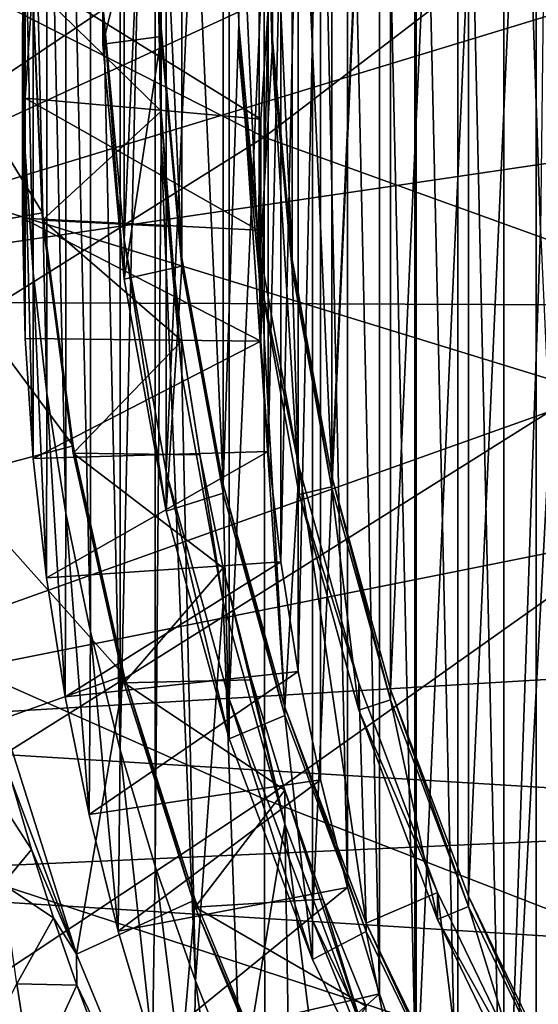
# Model space of a CAD drawing. Header units: metres. Extents: x -104 to 104, y -68 to 90.
# Tile 120 of 256: x -13.96 to -11.3, y -46.52 to -41.46. Entities that reach past the tile are written whole.
import ezdxf

# ---------------------------------------------------------------- set-up
doc = ezdxf.new("R2010")
doc.units = ezdxf.units.M
doc.layers.add('solid_FIT-BATH-153_SW0002', color=7, linetype='CONTINUOUS')

msp = doc.modelspace()

# ---------------------------------------------------------------- linework, layer by layer
at = {"layer": 'solid_FIT-BATH-153_SW0002'}
for points in [[(-10.593524, -32.362759, 2.105964), (-10.59353, -49.195698, 3.578655), (-11.308622, -48.215214, 3.492874)], [(-10.593524, -32.362759, 2.105964), (-11.308622, -48.215214, 3.492874), (-11.308619, -33.343243, 2.191745)], [(-11.308619, -33.343243, 2.191745), (-11.308622, -48.215214, 3.492874), (-11.932023, -47.175644, 3.401923)], [(-11.308619, -33.343243, 2.191745), (-11.932023, -47.175644, 3.401923), (-11.93202, -34.382813, 2.282696)], [(-11.93202, -34.382813, 2.282696), (-11.932023, -47.175644, 3.401923), (-12.459345, -46.084919, 3.306497)], [(-11.93202, -34.382813, 2.282696), (-12.459345, -46.084919, 3.306497), (-12.459344, -35.473541, 2.378122)], [(-11.164326, -35.012558, -0.171758), (-11.657537, -36.032856, -0.082494), (-11.657477, -45.961533, 0.786153)], [(-11.164326, -35.012558, -0.171758), (-11.657477, -45.961533, 0.786153), (-11.164251, -46.981815, 0.875416)], [(-12.459344, -35.473541, 2.378122), (-12.886771, -44.950615, 3.207258), (-12.886772, -36.607849, 2.477361)], [(-12.459344, -35.473541, 2.378122), (-12.459345, -46.084919, 3.306497), (-12.886771, -44.950615, 3.207258)], [(-11.657537, -36.032856, -0.082494), (-12.05756, -37.094429, 0.010382), (-12.057488, -44.900028, 0.693283)], [(-11.657537, -36.032856, -0.082494), (-12.057488, -44.900028, 0.693283), (-11.657477, -45.961533, 0.786153)], [(-11.287522, -42.54195, -17.305658), (-11.476138, -37.036339, -17.787336), (-11.216686, -36.52916, -17.831709)], [(-12.886772, -36.607849, 2.477361), (-13.21028, -43.782654, 3.105075), (-13.210281, -37.775818, 2.579545)], [(-12.886772, -36.607849, 2.477361), (-12.886771, -44.950615, 3.207258), (-13.21028, -43.782654, 3.105075)], [(-11.476195, -48.047443, -16.82399), (-11.712229, -37.554234, -17.742027), (-11.476138, -37.036339, -17.787336)], [(-11.287522, -42.54195, -17.305658), (-11.476195, -48.047443, -16.82399), (-11.476138, -37.036339, -17.787336)], [(-12.05756, -37.094429, 0.010382), (-12.360255, -38.187405, 0.106005), (-12.360221, -43.806973, 0.597653)], [(-12.05756, -37.094429, 0.010382), (-12.360221, -43.806973, 0.597653), (-12.057488, -44.900028, 0.693283)], [(-13.447153, -45.210777, -5.227092), (-13.267286, -37.219276, -5.926258), (-13.4472, -37.816402, -5.874016)], [(-13.267228, -45.807926, -5.174848), (-13.267286, -37.219276, -5.926258), (-13.447153, -45.210777, -5.227092)], [(-13.23659, -42.106441, -5.498686), (-13.267286, -37.219276, -5.926258), (-13.267228, -45.807926, -5.174848)], [(-13.23659, -42.106441, -5.498686), (-13.236585, -40.920464, -5.602446), (-13.267286, -37.219276, -5.926258)], [(-11.712286, -47.529526, -16.869303), (-11.925316, -38.083424, -17.695728), (-11.712229, -37.554234, -17.742027)], [(-11.476195, -48.047443, -16.82399), (-11.712286, -47.529526, -16.869303), (-11.712229, -37.554234, -17.742027)], [(-13.447153, -45.210777, -5.227092), (-13.4472, -37.816402, -5.874016), (-13.600348, -38.421898, -5.821042)], [(-13.210281, -37.775818, 2.579545), (-13.427259, -42.591415, 3.000855), (-13.427261, -38.96706, 2.683765)], [(-13.210281, -37.775818, 2.579545), (-13.21028, -43.782654, 3.105075), (-13.427259, -42.591415, 3.000855)], [(-12.917864, -43.848736, 1.580101), (-12.917893, -37.975658, 1.066274), (-13.130014, -39.140141, 1.168153)], [(-12.836995, -41.487164, 1.373491), (-12.917893, -37.975658, 1.066274), (-12.917864, -43.848736, 1.580101)], [(-12.836995, -41.487164, 1.373491), (-12.836989, -40.336987, 1.272863), (-12.917893, -37.975658, 1.066274)], [(-11.925381, -47.000294, -16.915604), (-12.11412, -38.620731, -17.64872), (-11.925316, -38.083424, -17.695728)], [(-11.712286, -47.529526, -16.869303), (-11.925381, -47.000294, -16.915604), (-11.925316, -38.083424, -17.695728)], [(-12.360255, -38.187405, 0.106005), (-12.56322, -39.30162, 0.203486), (-12.360221, -43.806973, 0.597653)], [(-13.600321, -44.605236, -5.28007), (-13.600348, -38.421898, -5.821042), (-13.725821, -39.03215, -5.767652)], [(-13.447153, -45.210777, -5.227092), (-13.600348, -38.421898, -5.821042), (-13.600321, -44.605236, -5.28007)], [(-12.709466, -38.577328, 11.453247), (-12.707135, -42.064362, 11.245411), (-15.888596, -40.449501, 11.326644)], [(-9.528599, -39.636005, 11.407017), (-12.707135, -42.064362, 11.245411), (-12.709466, -38.577328, 11.453247)], [(-12.114186, -46.462967, -16.962614), (-12.278411, -39.165989, -17.601017), (-12.11412, -38.620731, -17.64872)], [(-11.925381, -47.000294, -16.915604), (-12.114186, -46.462967, -16.962614), (-12.11412, -38.620731, -17.64872)], [(-14.752053, -38.688148, 14.442455), (-14.752053, -42.2272, 14.229959), (-11.063119, -39.746143, 14.3996)], [(-13.427261, -38.96706, 2.683765), (-13.427259, -42.591415, 3.000855), (-13.536317, -41.385273, 2.895331)], [(-13.725807, -43.994961, -5.333462), (-13.725821, -39.03215, -5.767652), (-13.823675, -39.647896, -5.713781)], [(-13.600321, -44.605236, -5.28007), (-13.725821, -39.03215, -5.767652), (-13.725807, -43.994961, -5.333462)], [(-13.130003, -42.684231, 1.478221), (-13.130014, -39.140141, 1.168153), (-13.23659, -40.319206, 1.271308)], [(-12.917864, -43.848736, 1.580101), (-13.130014, -39.140141, 1.168153), (-13.130003, -42.684231, 1.478221)], [(-12.278462, -45.917736, -17.010315), (-12.41827, -39.71891, -17.552643), (-12.278411, -39.165989, -17.601017)], [(-12.114186, -46.462967, -16.962614), (-12.278462, -45.917736, -17.010315), (-12.278411, -39.165989, -17.601017)], [(-12.733613, -39.332031, -0.408658), (-12.837027, -40.475811, -0.30859), (-12.733613, -42.76897, -0.107965)], [(-12.665195, -41.617828, -0.208677), (-12.733613, -39.332031, -0.408658), (-12.733613, -42.76897, -0.107965)], [(-12.665195, -41.617828, -0.208677), (-12.665189, -40.483036, -0.307958), (-12.733613, -39.332031, -0.408658)], [(-12.56322, -39.30162, 0.203486), (-12.665195, -40.429794, 0.302188), (-12.563207, -42.692734, 0.50017)], [(-12.56322, -39.30162, 0.203486), (-12.563207, -42.692734, 0.50017), (-12.360221, -43.806973, 0.597653)], [(-9.528599, -39.636005, 11.407017), (-9.526529, -43.21312, 11.189973), (-12.707135, -42.064362, 11.245411)], [(-13.823665, -43.379215, -5.387333), (-13.823675, -39.647896, -5.713781), (-13.893832, -40.267868, -5.659541)], [(-13.725807, -43.994961, -5.333462), (-13.823675, -39.647896, -5.713781), (-13.823665, -43.379215, -5.387333)], [(-12.532871, -44.807648, -17.107435), (-12.532853, -40.276154, -17.503889), (-12.41827, -39.71891, -17.552643)], [(-12.418302, -45.364861, -17.058685), (-12.532871, -44.807648, -17.107435), (-12.41827, -39.71891, -17.552643)], [(-12.278462, -45.917736, -17.010315), (-12.418302, -45.364861, -17.058685), (-12.41827, -39.71891, -17.552643)], [(-14.752053, -42.2272, 14.229959), (-11.063119, -43.361519, 14.17933), (-11.063119, -39.746143, 14.3996)], [(-9.988627, -40.10656, 5.06559), (-16.318851, -39.974411, 5.054029), (-16.064028, -42.906708, 5.310571)], [(-9.988625, -41.055676, 5.148627), (-9.988627, -40.10656, 5.06559), (-16.064028, -42.906708, 5.310571)], [(-13.893824, -42.759258, -5.441572), (-13.893832, -40.267868, -5.659541), (-13.935882, -40.889252, -5.605176)], [(-13.823665, -43.379215, -5.387333), (-13.893832, -40.267868, -5.659541), (-13.893824, -42.759258, -5.441572)], [(-12.622219, -44.245415, -17.156624), (-12.622208, -40.838383, -17.4547), (-12.532853, -40.276154, -17.503889)], [(-12.532871, -44.807648, -17.107435), (-12.622219, -44.245415, -17.156624), (-12.532853, -40.276154, -17.503889)], [(-13.23659, -40.319206, 1.271308), (-13.236639, -40.363098, 0.773238), (-13.236639, -41.548332, 0.876932)], [(-13.236585, -41.505188, 1.375068), (-13.23659, -40.319206, 1.271308), (-13.236639, -41.548332, 0.876932)], [(-13.130003, -42.684231, 1.478221), (-13.23659, -40.319206, 1.271308), (-13.236585, -41.505188, 1.375068)], [(-12.836995, -41.487164, 1.373491), (-12.837027, -40.475811, -0.30859), (-12.836989, -40.336987, 1.272863)], [(-13.236639, -40.363098, 0.773238), (-13.536356, -40.376259, 0.473243), (-13.536356, -41.587467, 0.57921)], [(-13.236639, -41.548332, 0.876932), (-13.236639, -40.363098, 0.773238), (-13.536356, -41.587467, 0.57921)], [(-13.536317, -41.385273, 2.895331), (-13.536356, -41.587467, 0.57921), (-13.536356, -40.376259, 0.473243)], [(-12.665195, -40.429794, 0.302188), (-12.665189, -41.564587, 0.40147), (-12.563207, -42.692734, 0.50017)], [(-12.665195, -41.617828, -0.208677), (-12.665189, -41.564587, 0.40147), (-12.665195, -40.429794, 0.302188)], [(-12.665195, -41.617828, -0.208677), (-12.665195, -40.429794, 0.302188), (-12.665189, -40.483036, -0.307958)], [(-12.707135, -42.064362, 11.245411), (-15.885612, -44.057064, 11.097707), (-15.888596, -40.449501, 11.326644)], [(-12.837027, -40.475811, -0.30859), (-12.837027, -41.625191, -0.208033), (-12.733613, -42.76897, -0.107965)], [(-12.836995, -41.487164, 1.373491), (-12.837027, -41.625191, -0.208033), (-12.837027, -40.475811, -0.30859)], [(-13.25, -41.339199, -3.558172), (-13.236639, -40.746582, -3.610019), (-13.23659, -42.106441, -5.498686)], [(-13.236639, -40.746582, -3.610019), (-13.236585, -40.920464, -5.602446), (-13.23659, -42.106441, -5.498686)], [(-12.686278, -43.679325, -17.20615), (-12.686269, -41.404453, -17.405176), (-12.622208, -40.838383, -17.4547)], [(-12.622219, -44.245415, -17.156624), (-12.686278, -43.679325, -17.20615), (-12.622208, -40.838383, -17.4547)], [(-13.935882, -40.889252, -5.605176), (-13.936248, -41.864017, -16.662296), (-13.95, -42.480942, -16.608322)], [(-13.949877, -41.513565, -5.550556), (-13.935882, -40.889252, -5.605176), (-13.95, -42.480942, -16.608322)], [(-13.935877, -42.137878, -5.495936), (-13.935882, -40.889252, -5.605176), (-13.949877, -41.513565, -5.550556)], [(-13.935882, -40.889252, -5.605176), (-13.894989, -41.248005, -16.71619), (-13.936248, -41.864017, -16.662296)], [(-13.893824, -42.759258, -5.441572), (-13.935882, -40.889252, -5.605176), (-13.935877, -42.137878, -5.495936)], [(-9.898044, -41.999443, 5.231195), (-9.988625, -41.055676, 5.148627), (-16.064028, -42.906708, 5.310571)], [(-13.9, -41.245514, -2.487332), (-13.847106, -42.45237, -2.381746), (-14.55, -41.302166, -3.134858)], [(-13.936248, -41.864017, -16.662296), (-13.894989, -41.248005, -16.71619), (-12.724668, -41.971828, -17.355537)], [(-13.847066, -42.489861, -2.805019), (-13.847106, -42.45237, -2.381746), (-13.9, -41.245514, -2.487332)], [(-13.847066, -42.489861, -2.805019), (-13.9, -41.245514, -2.487332), (-13.9, -41.282551, -2.910645)], [(-13.894989, -41.248005, -16.71619), (-12.686269, -41.404453, -17.405176), (-12.724668, -41.971828, -17.355537)], [(-13.847106, -42.45237, -2.381746), (-14.494635, -42.565437, -3.024337), (-14.55, -41.302166, -3.134858)], [(-13.9, -41.282551, -2.910645), (-13.25, -41.339199, -3.558172), (-13.236639, -41.931816, -3.506324)], [(-13.847066, -42.489861, -2.805019), (-13.9, -41.282551, -2.910645), (-13.236639, -41.931816, -3.506324)], [(-13.236639, -41.931816, -3.506324), (-13.25, -41.339199, -3.558172), (-13.23659, -42.106441, -5.498686)], [(-13.536317, -41.385273, 2.895331), (-13.427369, -42.7938, 0.684751), (-13.536356, -41.587467, 0.57921)], [(-13.536317, -41.385273, 2.895331), (-13.427259, -42.591415, 3.000855), (-13.427369, -42.7938, 0.684751)], [(-12.724673, -43.111946, -17.255791), (-12.724668, -41.971828, -17.355537), (-12.686269, -41.404453, -17.405176)], [(-12.686278, -43.679325, -17.20615), (-12.724673, -43.111946, -17.255791), (-12.686269, -41.404453, -17.405176)], [(-13.236585, -41.505188, 1.375068), (-13.236639, -41.548332, 0.876932), (-13.130073, -42.727627, 0.980107)], [(-13.130003, -42.684231, 1.478221), (-13.236585, -41.505188, 1.375068), (-13.130073, -42.727627, 0.980107)], [(-12.836995, -41.487164, 1.373491), (-12.917864, -43.848736, 1.580101), (-12.60148, -44.991089, 1.680044)], [(-12.733637, -42.630638, 1.473532), (-12.837027, -41.625191, -0.208033), (-12.836995, -41.487164, 1.373491)], [(-12.733637, -42.630638, 1.473532), (-12.836995, -41.487164, 1.373491), (-12.60148, -44.991089, 1.680044)], [(-13.949877, -41.513565, -5.550556), (-13.95, -42.480942, -16.608322), (-13.936248, -43.097862, -16.554348)], [(-13.935877, -42.137878, -5.495936), (-13.949877, -41.513565, -5.550556), (-13.936248, -43.097862, -16.554348)], [(-13.236639, -41.548332, 0.876932), (-13.536356, -41.587467, 0.57921), (-13.427369, -42.7938, 0.684751)], [(-13.130073, -42.727627, 0.980107), (-13.236639, -41.548332, 0.876932), (-13.427369, -42.7938, 0.684751)], [(-12.56322, -42.746002, -0.109974), (-12.665189, -41.564587, 0.40147), (-12.665195, -41.617828, -0.208677)], [(-12.56322, -42.746002, -0.109974), (-12.563207, -42.692734, 0.50017), (-12.665189, -41.564587, 0.40147)], [(-12.733637, -42.630638, 1.473532), (-12.733613, -42.76897, -0.107965), (-12.837027, -41.625191, -0.208033)], [(-12.665195, -41.617828, -0.208677), (-12.733613, -42.76897, -0.107965), (-12.527858, -43.89864, -0.009131)], [(-12.56322, -42.746002, -0.109974), (-12.665195, -41.617828, -0.208677), (-12.527858, -43.89864, -0.009131)], [(-13.95, -42.480942, -16.608322), (-13.936248, -41.864017, -16.662296), (-12.737452, -42.541885, -17.305664)], [(-13.936248, -41.864017, -16.662296), (-12.724668, -41.971828, -17.355537), (-12.737452, -42.541885, -17.305664)], [(-13.847066, -42.489861, -2.805019), (-13.236639, -41.931816, -3.506324), (-13.196621, -42.522823, -3.454618)], [(-13.236639, -41.931816, -3.506324), (-13.23659, -42.106441, -5.498686), (-13.130014, -43.285511, -5.395531)], [(-13.196621, -42.522823, -3.454618), (-13.236639, -41.931816, -3.506324), (-13.130014, -43.285511, -5.395531)], [(-9.717958, -42.930164, 5.312624), (-9.898044, -41.999443, 5.231195), (-16.064028, -42.906708, 5.310571)], [(-12.724673, -43.111946, -17.255791), (-12.737452, -42.541885, -17.305664), (-12.724668, -41.971828, -17.355537)], [(-12.707135, -42.064362, 11.245411), (-12.7046, -45.463764, 11.023992), (-15.885612, -44.057064, 11.097707)], [(-13.23659, -42.106441, -5.498686), (-13.267228, -45.807926, -5.174848), (-13.060452, -46.396385, -5.123365)], [(-13.130014, -43.285511, -5.395531), (-13.23659, -42.106441, -5.498686), (-13.060452, -46.396385, -5.123365)], [(-9.526529, -43.21312, 11.189973), (-12.7046, -45.463764, 11.023992), (-12.707135, -42.064362, 11.245411)], [(-13.935877, -42.137878, -5.495936), (-13.936248, -43.097862, -16.554348), (-13.894989, -43.713879, -16.500454)], [(-13.893824, -42.759258, -5.441572), (-13.935877, -42.137878, -5.495936), (-13.894989, -43.713879, -16.500454)], [(-14.752053, -42.2272, 14.229959), (-14.752053, -45.677456, 14.003272), (-11.063119, -43.361519, 14.17933)], [(-13.847106, -42.45237, -2.381746), (-13.688828, -43.65004, -2.276963), (-14.494635, -42.565437, -3.024337)], [(-13.688864, -43.686874, -2.700294), (-13.688828, -43.65004, -2.276963), (-13.847106, -42.45237, -2.381746)], [(-13.688864, -43.686874, -2.700294), (-13.847106, -42.45237, -2.381746), (-13.847066, -42.489861, -2.805019)], [(-13.95, -42.480942, -16.608322), (-12.737452, -42.541885, -17.305664), (-12.724673, -43.111946, -17.255791)], [(-13.936248, -43.097862, -16.554348), (-13.95, -42.480942, -16.608322), (-12.724673, -43.111946, -17.255791)], [(-13.847066, -42.489861, -2.805019), (-13.196621, -42.522823, -3.454618), (-13.130073, -43.111115, -3.403149)], [(-13.688864, -43.686874, -2.700294), (-13.847066, -42.489861, -2.805019), (-13.130073, -43.111115, -3.403149)], [(-13.688828, -43.65004, -2.276963), (-14.328959, -43.819096, -2.914656), (-14.494635, -42.565437, -3.024337)], [(-13.130073, -43.111115, -3.403149), (-13.196621, -42.522823, -3.454618), (-13.130014, -43.285511, -5.395531)], [(-11.287522, -42.54195, -17.305658), (-11.239285, -43.579823, -17.214857), (-11.476195, -48.047443, -16.82399)], [(-13.427259, -42.591415, 3.000855), (-13.210273, -43.985546, 0.789015), (-13.427369, -42.7938, 0.684751)], [(-13.427259, -42.591415, 3.000855), (-13.21028, -43.782654, 3.105075), (-13.210273, -43.985546, 0.789015)], [(-12.52792, -43.759968, 1.572335), (-12.733613, -42.76897, -0.107965), (-12.733637, -42.630638, 1.473532)], [(-12.52792, -43.759968, 1.572335), (-12.733637, -42.630638, 1.473532), (-12.60148, -44.991089, 1.680044)], [(-13.130003, -42.684231, 1.478221), (-13.130073, -42.727627, 0.980107), (-12.91785, -43.892662, 1.082035)], [(-12.917864, -43.848736, 1.580101), (-13.130003, -42.684231, 1.478221), (-12.91785, -43.892662, 1.082035)], [(-12.360255, -43.860218, -0.012493), (-12.563207, -42.692734, 0.50017), (-12.56322, -42.746002, -0.109974)], [(-12.360255, -43.860218, -0.012493), (-12.360221, -43.806973, 0.597653), (-12.563207, -42.692734, 0.50017)], [(-13.893824, -42.759258, -5.441572), (-13.894989, -43.713879, -16.500454), (-13.826274, -44.327709, -16.446751)], [(-13.823665, -43.379215, -5.387333), (-13.893824, -42.759258, -5.441572), (-13.826274, -44.327709, -16.446751)], [(-13.130073, -42.727627, 0.980107), (-13.427369, -42.7938, 0.684751), (-13.210273, -43.985546, 0.789015)], [(-12.91785, -43.892662, 1.082035), (-13.130073, -42.727627, 0.980107), (-13.210273, -43.985546, 0.789015)], [(-12.52792, -43.759968, 1.572335), (-12.527858, -43.89864, -0.009131), (-12.733613, -42.76897, -0.107965)], [(-12.360255, -43.860218, -0.012493), (-12.56322, -42.746002, -0.109974), (-12.527858, -43.89864, -0.009131)], [(-9.717958, -42.930164, 5.312624), (-16.064028, -42.906708, 5.310571), (-15.872686, -45.122856, 5.504459)], [(-9.449531, -43.840683, 5.392283), (-9.717958, -42.930164, 5.312624), (-15.872686, -45.122856, 5.504459)], [(-13.894989, -43.713879, -16.500454), (-13.936248, -43.097862, -16.554348), (-12.724673, -43.111946, -17.255791)], [(-13.894989, -43.713879, -16.500454), (-12.724673, -43.111946, -17.255791), (-12.686278, -43.679325, -17.20615)], [(-13.688864, -43.686874, -2.700294), (-13.130073, -43.111115, -3.403149), (-13.037106, -43.695866, -3.35199)], [(-13.130073, -43.111115, -3.403149), (-13.130014, -43.285511, -5.395531), (-12.917893, -44.449989, -5.293653)], [(-13.037106, -43.695866, -3.35199), (-13.130073, -43.111115, -3.403149), (-12.917893, -44.449989, -5.293653)], [(-9.526529, -43.21312, 11.189973), (-9.524296, -46.69838, 10.95849), (-12.7046, -45.463764, 11.023992)], [(-12.917893, -44.449989, -5.293653), (-13.130014, -43.285511, -5.395531), (-13.060452, -46.396385, -5.123365)], [(-14.752053, -45.677456, 14.003272), (-11.063119, -46.884624, 13.944181), (-11.063119, -43.361519, 14.17933)], [(-13.823665, -43.379215, -5.387333), (-13.826274, -44.327709, -16.446751), (-13.730246, -44.937901, -16.393366)], [(-13.725807, -43.994961, -5.333462), (-13.823665, -43.379215, -5.387333), (-13.730246, -44.937901, -16.393366)], [(-11.239285, -43.579823, -17.214857), (-11.216758, -48.554615, -16.779619), (-11.476195, -48.047443, -16.82399)], [(-13.688828, -43.65004, -2.276963), (-13.426369, -44.829411, -2.173782), (-14.328959, -43.819096, -2.914656)], [(-13.826274, -44.327709, -16.446751), (-13.894989, -43.713879, -16.500454), (-12.686278, -43.679325, -17.20615)], [(-13.826274, -44.327709, -16.446751), (-12.686278, -43.679325, -17.20615), (-12.622219, -44.245415, -17.156624)], [(-13.42641, -44.866291, -2.597108), (-13.688828, -43.65004, -2.276963), (-13.688864, -43.686874, -2.700294)], [(-13.42641, -44.866291, -2.597108), (-13.426369, -44.829411, -2.173782), (-13.688828, -43.65004, -2.276963)], [(-13.688864, -43.686874, -2.700294), (-13.037106, -43.695866, -3.35199), (-12.91785, -44.276146, -3.301222)], [(-13.42641, -44.866291, -2.597108), (-13.688864, -43.686874, -2.700294), (-12.91785, -44.276146, -3.301222)], [(-12.91785, -44.276146, -3.301222), (-13.037106, -43.695866, -3.35199), (-12.917893, -44.449989, -5.293653)], [(-13.21028, -43.782654, 3.105075), (-12.886816, -45.153111, 0.891164), (-13.210273, -43.985546, 0.789015)], [(-13.21028, -43.782654, 3.105075), (-12.886771, -44.950615, 3.207258), (-12.886816, -45.153111, 0.891164)], [(-12.52792, -43.759968, 1.572335), (-12.60148, -44.991089, 1.680044), (-12.18342, -46.100498, 1.777105)], [(-12.221119, -44.867764, 1.669255), (-12.527858, -43.89864, -0.009131), (-12.52792, -43.759968, 1.572335)], [(-12.221119, -44.867764, 1.669255), (-12.52792, -43.759968, 1.572335), (-12.18342, -46.100498, 1.777105)], [(-13.426369, -44.829411, -2.173782), (-14.054235, -45.0536, -2.806651), (-14.328959, -43.819096, -2.914656)], [(-12.05756, -44.953194, 0.08313), (-12.360221, -43.806973, 0.597653), (-12.360255, -43.860218, -0.012493)], [(-12.05756, -44.953194, 0.08313), (-12.057488, -44.900028, 0.693283), (-12.360221, -43.806973, 0.597653)], [(-9.095489, -44.721077, 5.469307), (-9.449531, -43.840683, 5.392283), (-15.872686, -45.122856, 5.504459)], [(-12.917864, -43.848736, 1.580101), (-12.91785, -43.892662, 1.082035), (-12.601499, -45.034611, 1.181942)], [(-12.60148, -44.991089, 1.680044), (-12.917864, -43.848736, 1.580101), (-12.601499, -45.034611, 1.181942)], [(-12.360255, -43.860218, -0.012493), (-12.527858, -43.89864, -0.009131), (-12.221076, -45.00626, 0.087773)], [(-12.05756, -44.953194, 0.08313), (-12.360255, -43.860218, -0.012493), (-12.221076, -45.00626, 0.087773)], [(-12.91785, -43.892662, 1.082035), (-13.210273, -43.985546, 0.789015), (-12.886816, -45.153111, 0.891164)], [(-12.601499, -45.034611, 1.181942), (-12.91785, -43.892662, 1.082035), (-12.886816, -45.153111, 0.891164)], [(-12.221119, -44.867764, 1.669255), (-12.221076, -45.00626, 0.087773), (-12.527858, -43.89864, -0.009131)], [(-13.725807, -43.994961, -5.333462), (-13.730246, -44.937901, -16.393366), (-13.607133, -45.543076, -16.34042)], [(-13.600321, -44.605236, -5.28007), (-13.725807, -43.994961, -5.333462), (-13.607133, -45.543076, -16.34042)], [(-12.7046, -45.463764, 11.023992), (-15.882334, -47.571068, 10.853357), (-15.885612, -44.057064, 11.097707)], [(-13.730246, -44.937901, -16.393366), (-13.826274, -44.327709, -16.446751), (-12.622219, -44.245415, -17.156624)], [(-13.730246, -44.937901, -16.393366), (-12.622219, -44.245415, -17.156624), (-12.532871, -44.807648, -17.107435)], [(-13.42641, -44.866291, -2.597108), (-12.91785, -44.276146, -3.301222), (-12.772542, -44.850655, -3.250959)], [(-12.91785, -44.276146, -3.301222), (-12.917893, -44.449989, -5.293653), (-12.601544, -45.59227, -5.193716)], [(-12.772542, -44.850655, -3.250959), (-12.91785, -44.276146, -3.301222), (-12.601544, -45.59227, -5.193716)], [(-12.917893, -44.449989, -5.293653), (-13.060452, -46.396385, -5.123365), (-12.82708, -46.975956, -5.072659)], [(-12.601544, -45.59227, -5.193716), (-12.917893, -44.449989, -5.293653), (-12.82708, -46.975956, -5.072659)], [(-13.600321, -44.605236, -5.28007), (-13.607133, -45.543076, -16.34042), (-13.457178, -46.142124, -16.28801)], [(-13.447153, -45.210777, -5.227092), (-13.600321, -44.605236, -5.28007), (-13.457178, -46.142124, -16.28801)], [(-8.659394, -45.563416, 5.543003), (-9.095489, -44.721077, 5.469307), (-15.872686, -45.122856, 5.504459)], [(-13.426369, -44.829411, -2.173782), (-13.672552, -46.259556, -2.701143), (-14.054235, -45.0536, -2.806651)], [(-13.607133, -45.543076, -16.34042), (-13.730246, -44.937901, -16.393366), (-12.532871, -44.807648, -17.107435)], [(-13.426369, -44.829411, -2.173782), (-13.061728, -45.981503, -2.072987), (-13.672552, -46.259556, -2.701143)], [(-13.607133, -45.543076, -16.34042), (-12.532871, -44.807648, -17.107435), (-12.418302, -45.364861, -17.058685)], [(-13.061693, -46.018631, -2.496291), (-13.426369, -44.829411, -2.173782), (-13.42641, -44.866291, -2.597108)], [(-13.061693, -46.018631, -2.496291), (-13.061728, -45.981503, -2.072987), (-13.426369, -44.829411, -2.173782)], [(-13.42641, -44.866291, -2.597108), (-12.772542, -44.850655, -3.250959), (-12.601499, -45.418095, -3.201314)], [(-13.061693, -46.018631, -2.496291), (-13.42641, -44.866291, -2.597108), (-12.601499, -45.418095, -3.201314)], [(-12.601499, -45.418095, -3.201314), (-12.772542, -44.850655, -3.250959), (-12.601544, -45.59227, -5.193716)], [(-11.815671, -45.943737, 1.763391), (-12.221076, -45.00626, 0.087773), (-12.221119, -44.867764, 1.669255)], [(-11.815671, -45.943737, 1.763391), (-12.221119, -44.867764, 1.669255), (-12.18342, -46.100498, 1.777105)], [(-11.657537, -46.014767, 0.176006), (-12.057488, -44.900028, 0.693283), (-12.05756, -44.953194, 0.08313)], [(-11.657537, -46.014767, 0.176006), (-11.657477, -45.961533, 0.786153), (-12.057488, -44.900028, 0.693283)], [(-12.886771, -44.950615, 3.207258), (-12.459601, -46.287086, 0.990374), (-12.886816, -45.153111, 0.891164)], [(-12.886771, -44.950615, 3.207258), (-12.459345, -46.084919, 3.306497), (-12.459601, -46.287086, 0.990374)], [(-12.60148, -44.991089, 1.680044), (-12.601499, -45.034611, 1.181942), (-12.183647, -46.143703, 1.278975)], [(-12.18342, -46.100498, 1.777105), (-12.60148, -44.991089, 1.680044), (-12.183647, -46.143703, 1.278975)], [(-12.05756, -44.953194, 0.08313), (-12.221076, -45.00626, 0.087773), (-11.81574, -46.081974, 0.181886)], [(-11.657537, -46.014767, 0.176006), (-12.05756, -44.953194, 0.08313), (-11.81574, -46.081974, 0.181886)], [(-12.601499, -45.034611, 1.181942), (-12.886816, -45.153111, 0.891164), (-12.459601, -46.287086, 0.990374)], [(-12.183647, -46.143703, 1.278975), (-12.601499, -45.034611, 1.181942), (-12.459601, -46.287086, 0.990374)], [(-11.815671, -45.943737, 1.763391), (-11.81574, -46.081974, 0.181886), (-12.221076, -45.00626, 0.087773)], [(-14.054235, -45.0536, -2.806651), (-13.672552, -46.259556, -2.701143), (-14.005288, -45.371235, -4.393263)], [(-8.659394, -45.563416, 5.543003), (-15.872686, -45.122856, 5.504459), (-15.805433, -45.882801, 5.570945)], [(-13.447153, -45.210777, -5.227092), (-13.457178, -46.142124, -16.28801), (-13.280684, -46.733879, -16.236238)], [(-13.267228, -45.807926, -5.174848), (-13.447153, -45.210777, -5.227092), (-13.280684, -46.733879, -16.236238)], [(-14.120663, -45.386559, -4.30996), (-14.005288, -45.371235, -4.393263), (-13.902685, -45.721554, -4.408071)], [(-14.050997, -45.900837, -4.277504), (-14.120663, -45.386559, -4.30996), (-13.902685, -45.721554, -4.408071)], [(-13.672552, -46.259556, -2.701143), (-13.902685, -45.721554, -4.408071), (-14.005288, -45.371235, -4.393263)], [(-13.457178, -46.142124, -16.28801), (-13.607133, -45.543076, -16.34042), (-12.418302, -45.364861, -17.058685)], [(-13.457178, -46.142124, -16.28801), (-12.418302, -45.364861, -17.058685), (-12.278462, -45.917736, -17.010315)], [(-13.061693, -46.018631, -2.496291), (-12.601499, -45.418095, -3.201314), (-12.405067, -45.977318, -3.152389)], [(-12.601499, -45.418095, -3.201314), (-12.601544, -45.59227, -5.193716), (-12.183475, -46.701736, -5.09665)], [(-12.405067, -45.977318, -3.152389), (-12.601499, -45.418095, -3.201314), (-12.183475, -46.701736, -5.09665)], [(-12.7046, -45.463764, 11.023992), (-12.701849, -48.780434, 10.788698), (-15.882334, -47.571068, 10.853357)], [(-9.524296, -46.69838, 10.95849), (-12.701849, -48.780434, 10.788698), (-12.7046, -45.463764, 11.023992)], [(-8.144511, -46.361328, 5.612811), (-8.659394, -45.563416, 5.543003), (-15.805433, -45.882801, 5.570945)], [(-12.601544, -45.59227, -5.193716), (-12.82708, -46.975956, -5.072659), (-12.568516, -47.543156, -5.023036)], [(-12.601544, -45.59227, -5.193716), (-12.568516, -47.543156, -5.023036), (-12.284371, -48.09861, -4.97444)], [(-12.183475, -46.701736, -5.09665), (-12.601544, -45.59227, -5.193716), (-12.284371, -48.09861, -4.97444)], [(-14.752053, -45.677456, 14.003272), (-14.752053, -49.043961, 13.762091), (-11.063119, -46.884624, 13.944181)], [(-14.050997, -45.900837, -4.277504), (-13.902685, -45.721554, -4.408071), (-13.790475, -46.072487, -4.427184)], [(-13.672552, -46.259556, -2.701143), (-13.790475, -46.072487, -4.427184), (-13.902685, -45.721554, -4.408071)], [(-13.267228, -45.807926, -5.174848), (-13.280684, -46.733879, -16.236238), (-13.078034, -47.317104, -16.185213)], [(-13.060452, -46.396385, -5.123365), (-13.267228, -45.807926, -5.174848), (-13.078034, -47.317104, -16.185213)], [(-8.144511, -46.361328, 5.612811), (-15.805433, -45.882801, 5.570945), (-15.675041, -47.335964, 5.698081)], [(-13.977557, -46.411812, -4.247189), (-14.050997, -45.900837, -4.277504), (-13.790475, -46.072487, -4.427184)], [(-13.280684, -46.733879, -16.236238), (-13.457178, -46.142124, -16.28801), (-12.278462, -45.917736, -17.010315)], [(-13.280684, -46.733879, -16.236238), (-12.278462, -45.917736, -17.010315), (-12.114186, -46.462967, -16.962614)], [(-11.815671, -45.943737, 1.763391), (-12.18342, -46.100498, 1.777105), (-11.667944, -47.166813, 1.870396)], [(-11.315769, -46.977875, 1.853866), (-11.81574, -46.081974, 0.181886), (-11.815671, -45.943737, 1.763391)], [(-11.315769, -46.977875, 1.853866), (-11.815671, -45.943737, 1.763391), (-11.667944, -47.166813, 1.870396)], [(-13.061728, -45.981503, -2.072987), (-13.186815, -47.427784, -2.598936), (-13.672552, -46.259556, -2.701143)], [(-13.061728, -45.981503, -2.072987), (-12.597678, -47.097553, -1.975345), (-13.186815, -47.427784, -2.598936)], [(-13.061693, -46.018631, -2.496291), (-12.597678, -47.097553, -1.975345), (-13.061728, -45.981503, -2.072987)], [(-13.061693, -46.018631, -2.496291), (-12.405067, -45.977318, -3.152389), (-12.183647, -46.527191, -3.104281)], [(-12.183647, -46.527191, -3.104281), (-12.405067, -45.977318, -3.152389), (-12.183475, -46.701736, -5.09665)], [(-11.164326, -47.035065, 0.26527), (-11.657477, -45.961533, 0.786153), (-11.657537, -46.014767, 0.176006)], [(-11.164326, -47.035065, 0.26527), (-11.164251, -46.981815, 0.875416), (-11.657477, -45.961533, 0.786153)], [(-12.597568, -47.134827, -2.398637), (-12.597678, -47.097553, -1.975345), (-13.061693, -46.018631, -2.496291)], [(-12.597568, -47.134827, -2.398637), (-13.061693, -46.018631, -2.496291), (-12.183647, -46.527191, -3.104281)], [(-11.657537, -46.014767, 0.176006), (-11.81574, -46.081974, 0.181886), (-11.31566, -47.116379, 0.272384)], [(-11.164326, -47.035065, 0.26527), (-11.657537, -46.014767, 0.176006), (-11.31566, -47.116379, 0.272384)], [(-13.977557, -46.411812, -4.247189), (-13.790475, -46.072487, -4.427184), (-13.670155, -46.419182, -4.450127)], [(-13.672552, -46.259556, -2.701143), (-13.670155, -46.419182, -4.450127), (-13.790475, -46.072487, -4.427184)], [(-12.459345, -46.084919, 3.306497), (-11.93207, -47.378349, 1.085847), (-12.459601, -46.287086, 0.990374)], [(-12.459345, -46.084919, 3.306497), (-11.932023, -47.175644, 3.401923), (-11.93207, -47.378349, 1.085847)], [(-12.18342, -46.100498, 1.777105), (-12.183647, -46.143703, 1.278975), (-11.667933, -47.210503, 1.372308)], [(-11.667944, -47.166813, 1.870396), (-12.18342, -46.100498, 1.777105), (-11.667933, -47.210503, 1.372308)], [(-11.315769, -46.977875, 1.853866), (-11.31566, -47.116379, 0.272384), (-11.81574, -46.081974, 0.181886)], [(-12.183647, -46.143703, 1.278975), (-12.459601, -46.287086, 0.990374), (-11.93207, -47.378349, 1.085847)], [(-11.667933, -47.210503, 1.372308), (-12.183647, -46.143703, 1.278975), (-11.93207, -47.378349, 1.085847)], [(-13.672552, -46.259556, -2.701143), (-13.186815, -47.427784, -2.598936), (-13.670155, -46.419182, -4.450127)], [(-7.55549, -47.107002, 5.678049), (-8.144511, -46.361328, 5.612811), (-15.675041, -47.335964, 5.698081)], [(-14.419572, -47.278629, -3.788478), (-13.977557, -46.411812, -4.247189), (-13.899688, -46.919228, -4.219377)], [(-13.899688, -46.919228, -4.219377), (-13.977557, -46.411812, -4.247189), (-13.670155, -46.419182, -4.450127)], [(-13.060452, -46.396385, -5.123365), (-13.078034, -47.317104, -16.185213), (-12.849625, -47.890713, -16.135029)], [(-12.82708, -46.975956, -5.072659), (-13.060452, -46.396385, -5.123365), (-12.849625, -47.890713, -16.135029)], [(-13.899688, -46.919228, -4.219377), (-13.670155, -46.419182, -4.450127), (-13.540574, -46.764969, -4.47776)], [(-13.186815, -47.427784, -2.598936), (-13.540574, -46.764969, -4.47776), (-13.670155, -46.419182, -4.450127)], [(-13.078034, -47.317104, -16.185213), (-13.280684, -46.733879, -16.236238), (-12.114186, -46.462967, -16.962614)], [(-13.078034, -47.317104, -16.185213), (-12.114186, -46.462967, -16.962614), (-11.925381, -47.000294, -16.915604)]]:
    msp.add_3dface(points, dxfattribs=at)

doc.saveas('drawing.dxf')
